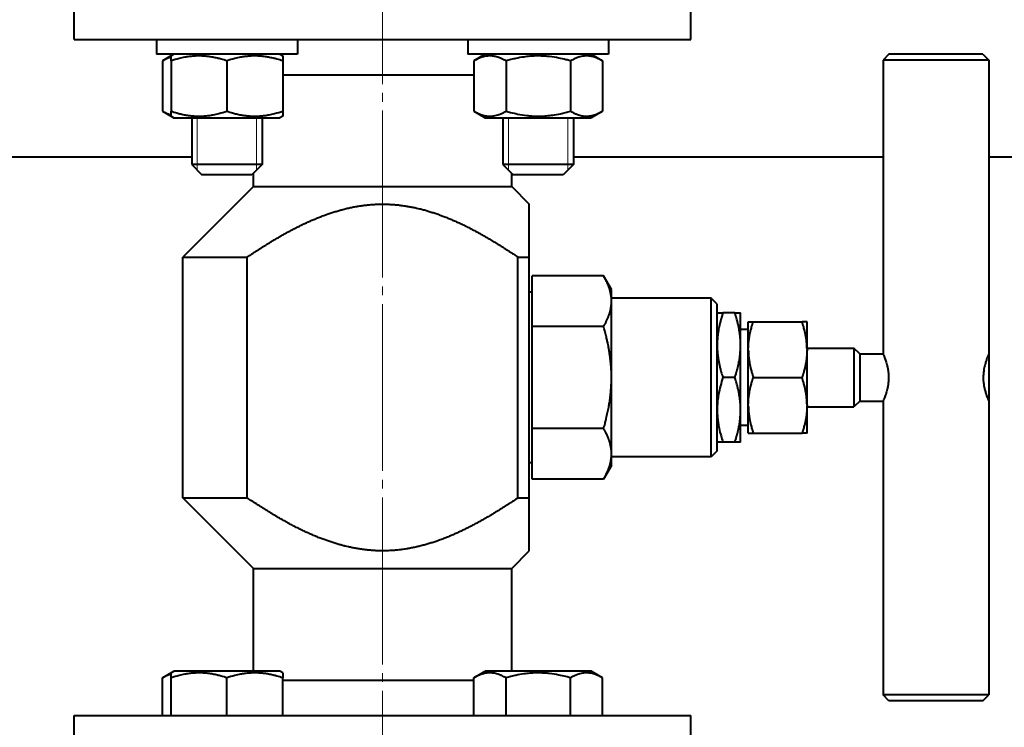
# Model space of a CAD drawing. Header units: millimetres. Extents: x -4428 to 3866, y -3426 to 3855.
# Tile 73 of 191: x -2627 to -2459, y 2881 to 3001. Entities that reach past the tile are written whole.
import ezdxf

# ---------------------------------------------------------------- set-up
doc = ezdxf.new("R2010")
doc.units = ezdxf.units.MM
for name, pattern in [('K5LT_AXLED', [32.912189, 28.412189, -1.5, 1.5, -1.5]), ('K5LT_BASIC', [0]), ('K5LT_THIN', [0])]:
    doc.linetypes.add(name, pattern=pattern)
doc.layers.add('Системный слой', color=7, linetype='Continuous')

# ---------------------------------------------------------------- blocks, each defined once
blk = doc.blocks.new('U1')
at = {"layer": 'Системный слой', "color": 30, "linetype": 'K5LT_AXLED', "lineweight": 20, "true_color": 0xff8000}
blk.add_line((-2565.34, 2397.57), (-2565.34, 3052.84), dxfattribs=at)
blk = doc.blocks.new('U0')
at = {"layer": 'Системный слой', "color": 150, "linetype": 'K5LT_BASIC', "lineweight": 40, "true_color": 0x0080ff}
for p, q in [((-2617.84, 2997.57), (-2617.84, 3011.57)), ((-2512.84, 2997.57), (-2512.84, 3011.57)), ((-2617.84, 2997.57), (-2565.34, 2997.57)), ((-2603.85, 2997.57), (-2603.85, 2995.07)), ((-2579.85, 2997.57), (-2579.85, 2995.07)), ((-2565.34, 2997.57), (-2512.84, 2997.57)), ((-2550.82, 2997.57), (-2550.82, 2995.07)), ((-2526.82, 2997.57), (-2526.82, 2995.07)), ((-2579.85, 2995.07), (-2603.85, 2995.07)), ((-2600.88, 2995.07), (-2602.82, 2993.95)), ((-2602.82, 2993.95), (-2602.82, 2985.4)), ((-2600.88, 2995.07), (-2601.35, 2994.8)), ((-2601.35, 2993.95), (-2601.35, 2994.8)), ((-2601.35, 2993.95), (-2601.35, 2985.4)), ((-2591.85, 2993.95), (-2591.85, 2985.4)), ((-2582.83, 2995.07), (-2582.35, 2994.8)), ((-2582.35, 2994.8), (-2582.35, 2993.95)), ((-2582.35, 2993.95), (-2582.35, 2985.4)), ((-2526.82, 2995.07), (-2550.82, 2995.07)), ((-2547.84, 2995.07), (-2549.79, 2993.95)), ((-2549.79, 2993.95), (-2549.79, 2985.4)), ((-2544.3, 2993.95), (-2544.3, 2985.4)), ((-2533.34, 2993.95), (-2533.34, 2985.4)), ((-2529.79, 2995.07), (-2527.85, 2993.95)), ((-2529.79, 2995.07), (-2529.32, 2994.8)), ((-2527.85, 2993.95), (-2527.85, 2985.4)), ((-2479.07, 2995.07), (-2480.07, 2994.07)), ((-2480.07, 2994.07), (-2480.07, 2944.07)), ((-2462.07, 2994.07), (-2480.07, 2994.07)), ((-2463.07, 2995.07), (-2479.07, 2995.07)), ((-2463.07, 2995.07), (-2462.07, 2994.07)), ((-2462.07, 2994.07), (-2462.07, 2944.07)), ((-2582.35, 2991.57), (-2565.34, 2991.57)), ((-2565.34, 2991.57), (-2549.79, 2991.57)), ((-2602.82, 2985.4), (-2600.88, 2984.27)), ((-2601.35, 2984.55), (-2601.35, 2985.4)), ((-2601.35, 2984.55), (-2600.88, 2984.27)), ((-2600.88, 2984.27), (-2591.85, 2984.27)), ((-2597.85, 2984.27), (-2597.85, 2976.32)), ((-2591.85, 2984.27), (-2582.83, 2984.27)), ((-2585.85, 2984.27), (-2585.85, 2976.32)), ((-2582.35, 2984.55), (-2582.83, 2984.27)), ((-2582.35, 2985.4), (-2582.35, 2984.55)), ((-2549.79, 2985.4), (-2547.84, 2984.27)), ((-2547.84, 2984.27), (-2529.79, 2984.27)), ((-2544.82, 2984.27), (-2544.82, 2976.32)), ((-2532.82, 2984.27), (-2532.82, 2976.32)), ((-2527.85, 2985.4), (-2529.79, 2984.27)), ((-2529.32, 2984.55), (-2529.79, 2984.27)), ((-2597.85, 2977.57), (-2787.89, 2977.57)), ((-2480.07, 2977.57), (-2532.82, 2977.57)), ((-2212.09, 2977.57), (-2462.07, 2977.57)), ((-2585.85, 2976.32), (-2597.85, 2976.32)), ((-2597.85, 2976.32), (-2596.1, 2974.57)), ((-2585.85, 2976.32), (-2587.6, 2974.57)), ((-2538.82, 2976.32), (-2544.82, 2976.32)), ((-2544.82, 2976.32), (-2543.07, 2974.57)), ((-2532.82, 2976.32), (-2538.82, 2976.32)), ((-2532.82, 2976.32), (-2534.57, 2974.57)), ((-2587.6, 2974.57), (-2596.1, 2974.57)), ((-2587.34, 2972.57), (-2587.34, 2974.84)), ((-2543.34, 2972.57), (-2543.34, 2974.84)), ((-2538.82, 2974.57), (-2543.07, 2974.57)), ((-2534.57, 2974.57), (-2538.82, 2974.57)), ((-2587.34, 2972.57), (-2599.34, 2960.57)), ((-2587.34, 2972.57), (-2565.34, 2972.57)), ((-2565.34, 2972.57), (-2543.34, 2972.57)), ((-2543.34, 2972.57), (-2540.34, 2969.57)), ((-2540.34, 2960.57), (-2540.34, 2969.57)), ((-2599.34, 2919.57), (-2599.34, 2960.57)), ((-2599.34, 2960.57), (-2588.38, 2960.57)), ((-2588.38, 2919.57), (-2588.38, 2960.57)), ((-2542.29, 2919.57), (-2542.29, 2960.57)), ((-2542.29, 2960.57), (-2540.34, 2960.57)), ((-2540.34, 2919.57), (-2540.34, 2960.57)), ((-2527.68, 2957.39), (-2539.84, 2957.39)), ((-2539.84, 2948.73), (-2539.84, 2957.39)), ((-2526.34, 2955.07), (-2527.68, 2957.39)), ((-2539.84, 2954.57), (-2540.34, 2954.57)), ((-2526.34, 2953.06), (-2526.34, 2955.07)), ((-2509.34, 2953.57), (-2526.34, 2953.57)), ((-2526.34, 2940.07), (-2526.34, 2953.06)), ((-2508.34, 2952.57), (-2509.34, 2953.57)), ((-2509.34, 2926.57), (-2509.34, 2953.57)), ((-2508.34, 2927.57), (-2508.34, 2952.57)), ((-2508.34, 2951.07), (-2508.34, 2951.07)), ((-2508.34, 2951.07), (-2507.35, 2951.07)), ((-2505.32, 2951.07), (-2507.35, 2951.07)), ((-2505.32, 2951.07), (-2507.35, 2951.07)), ((-2507.35, 2951.07), (-2507.35, 2951.07)), ((-2505.32, 2951.07), (-2505.32, 2951.07)), ((-2505.32, 2951.07), (-2504.34, 2951.07)), ((-2504.34, 2951.07), (-2504.34, 2951.07)), ((-2504.34, 2929.07), (-2504.34, 2951.07)), ((-2527.68, 2948.73), (-2539.84, 2948.73)), ((-2539.84, 2931.41), (-2539.84, 2948.73)), ((-2527.68, 2948.73), (-2539.84, 2948.73)), ((-2539.84, 2948.73), (-2539.84, 2948.73)), ((-2527.68, 2948.73), (-2527.68, 2948.73)), ((-2503.03, 2949.57), (-2502.18, 2949.57)), ((-2503.03, 2944.89), (-2503.03, 2949.57)), ((-2502.18, 2949.57), (-2493.87, 2949.57)), ((-2493.03, 2949.57), (-2493.87, 2949.57)), ((-2493.03, 2944.89), (-2493.03, 2949.57)), ((-2503.03, 2948.26), (-2504.34, 2948.26)), ((-2503.03, 2944.75), (-2503.03, 2944.89)), ((-2503.03, 2935.39), (-2503.03, 2944.75)), ((-2493.03, 2945.07), (-2485.03, 2945.07)), ((-2493.03, 2944.89), (-2493.03, 2944.75)), ((-2493.03, 2935.39), (-2493.03, 2944.75)), ((-2485.03, 2945.07), (-2485.03, 2935.07)), ((-2484.03, 2944.07), (-2485.03, 2945.07)), ((-2484.03, 2944.07), (-2480.07, 2944.07)), ((-2484.03, 2944.07), (-2484.03, 2936.07)), ((-2462.07, 2944.07), (-2462.03, 2944.07)), ((-2462.03, 2944.07), (-2462.03, 2940.07)), ((-2526.34, 2927.08), (-2526.34, 2940.07)), ((-2505.32, 2940.08), (-2507.35, 2940.08)), ((-2507.35, 2940.07), (-2507.35, 2940.08)), ((-2505.32, 2940.07), (-2507.35, 2940.07)), ((-2505.32, 2940.07), (-2505.32, 2940.08)), ((-2502.18, 2940.07), (-2493.87, 2940.07)), ((-2462.03, 2940.07), (-2462.03, 2936.07)), ((-2503.03, 2935.25), (-2503.03, 2935.39)), ((-2503.03, 2930.57), (-2503.03, 2935.25)), ((-2493.03, 2935.39), (-2493.03, 2935.25)), ((-2493.03, 2930.57), (-2493.03, 2935.25)), ((-2484.03, 2936.07), (-2485.03, 2935.07)), ((-2484.03, 2936.07), (-2480.07, 2936.07)), ((-2480.07, 2936.07), (-2480.07, 2886.07)), ((-2462.07, 2936.07), (-2462.07, 2886.07)), ((-2462.07, 2936.07), (-2462.03, 2936.07)), ((-2493.03, 2935.07), (-2485.03, 2935.07)), ((-2503.03, 2931.88), (-2504.34, 2931.88)), ((-2539.84, 2922.75), (-2539.84, 2931.41)), ((-2527.68, 2931.41), (-2539.84, 2931.41)), ((-2527.68, 2931.41), (-2539.84, 2931.41)), ((-2539.84, 2931.41), (-2539.84, 2931.41)), ((-2527.68, 2931.41), (-2527.68, 2931.41)), ((-2503.03, 2930.57), (-2502.18, 2930.57)), ((-2502.18, 2930.57), (-2493.87, 2930.57)), ((-2493.03, 2930.57), (-2493.87, 2930.57)), ((-2507.35, 2929.07), (-2508.34, 2929.07)), ((-2508.34, 2929.07), (-2508.34, 2929.07)), ((-2507.35, 2929.07), (-2507.35, 2929.08)), ((-2505.32, 2929.08), (-2507.35, 2929.08)), ((-2505.32, 2929.07), (-2507.35, 2929.07)), ((-2505.32, 2929.07), (-2505.32, 2929.08)), ((-2504.34, 2929.07), (-2505.32, 2929.07)), ((-2504.34, 2929.07), (-2504.34, 2929.07)), ((-2526.34, 2925.07), (-2526.34, 2927.08)), ((-2508.34, 2927.57), (-2509.34, 2926.57)), ((-2539.84, 2925.57), (-2540.34, 2925.57)), ((-2509.34, 2926.57), (-2526.34, 2926.57)), ((-2526.34, 2925.07), (-2527.68, 2922.75)), ((-2527.68, 2922.75), (-2539.84, 2922.75)), ((-2587.34, 2907.57), (-2599.34, 2919.57)), ((-2599.34, 2919.57), (-2588.38, 2919.57)), ((-2542.29, 2919.57), (-2540.34, 2919.57)), ((-2540.34, 2910.57), (-2540.34, 2919.57)), ((-2543.34, 2907.57), (-2540.34, 2910.57)), ((-2587.34, 2890.07), (-2587.34, 2907.57)), ((-2587.34, 2907.57), (-2565.34, 2907.57)), ((-2565.34, 2907.57), (-2543.34, 2907.57)), ((-2543.34, 2890.07), (-2543.34, 2907.57)), ((-2602.82, 2888.95), (-2600.88, 2890.07)), ((-2601.35, 2889.8), (-2600.88, 2890.07)), ((-2582.83, 2890.07), (-2600.88, 2890.07)), ((-2582.35, 2889.8), (-2582.83, 2890.07)), ((-2549.79, 2888.95), (-2547.84, 2890.07)), ((-2529.79, 2890.07), (-2547.84, 2890.07)), ((-2527.85, 2888.95), (-2529.79, 2890.07)), ((-2529.32, 2889.8), (-2529.79, 2890.07)), ((-2602.82, 2882.57), (-2602.82, 2888.95)), ((-2601.35, 2888.95), (-2601.35, 2889.8)), ((-2601.35, 2882.57), (-2601.35, 2888.95)), ((-2591.85, 2882.57), (-2591.85, 2888.95)), ((-2582.35, 2889.8), (-2582.35, 2888.95)), ((-2582.35, 2882.57), (-2582.35, 2888.95)), ((-2582.35, 2888.57), (-2565.34, 2888.57)), ((-2565.34, 2888.57), (-2549.79, 2888.57)), ((-2549.79, 2882.57), (-2549.79, 2888.95)), ((-2544.3, 2882.57), (-2544.3, 2888.95)), ((-2533.34, 2882.57), (-2533.34, 2888.95)), ((-2527.85, 2882.57), (-2527.85, 2888.95)), ((-2462.07, 2886.07), (-2480.07, 2886.07)), ((-2479.07, 2885.07), (-2480.07, 2886.07)), ((-2463.07, 2885.07), (-2479.07, 2885.07)), ((-2463.07, 2885.07), (-2462.07, 2886.07)), ((-2617.84, 2868.57), (-2617.84, 2882.57)), ((-2617.84, 2882.57), (-2565.34, 2882.57)), ((-2565.34, 2882.57), (-2512.84, 2882.57)), ((-2512.84, 2868.57), (-2512.84, 2882.57))]:
    blk.add_line(p, q, dxfattribs=at)
at = {"layer": 'Системный слой', "color": 7, "linetype": 'K5LT_THIN', "lineweight": 20}
for p, q in [((-2596.91, 2984.27), (-2596.91, 2976.32)), ((-2586.8, 2984.27), (-2586.8, 2976.32)), ((-2543.87, 2984.27), (-2543.87, 2976.32)), ((-2533.77, 2984.27), (-2533.77, 2976.32)), ((-2596.91, 2976.32), (-2596.91, 2975.38)), ((-2586.8, 2976.32), (-2586.8, 2975.38)), ((-2543.87, 2976.32), (-2543.87, 2975.38)), ((-2533.77, 2976.32), (-2533.77, 2975.38))]:
    blk.add_line(p, q, dxfattribs=at)
at = {"layer": 'Системный слой', "color": 150, "linetype": 'K5LT_BASIC', "lineweight": 40, "true_color": 0x0080ff}
for points, knots in [([(-2601.35, 2994.6), (-2601.51, 2994.56), (-2601.78, 2994.46), (-2602.27, 2994.25), (-2602.6, 2994.08), (-2602.82, 2993.95)], [0, 0, 0, 0, 1.912507, 3.220306, 6, 6, 6, 6]), ([(-2591.85, 2993.95), (-2592.18, 2994.06), (-2592.72, 2994.22), (-2593.52, 2994.43), (-2594.24, 2994.58), (-2594.84, 2994.68), (-2595.37, 2994.74), (-2595.91, 2994.78), (-2596.58, 2994.8), (-2597.13, 2994.79), (-2597.7, 2994.75), (-2598.29, 2994.69), (-2599.11, 2994.56), (-2600.14, 2994.33), (-2600.9, 2994.1), (-2601.35, 2993.95)], [0, 0, 0, 0, 1.679816, 2.780687, 4.100621, 5.29978, 5.785161, 6.773962, 7.999819, 9.102067, 9.530451, 10.806592, 12.055167, 13.667644, 16, 16, 16, 16]), ([(-2582.35, 2993.95), (-2582.68, 2994.06), (-2583.22, 2994.22), (-2584.02, 2994.43), (-2584.74, 2994.58), (-2585.34, 2994.68), (-2585.87, 2994.74), (-2586.41, 2994.78), (-2587.08, 2994.8), (-2587.63, 2994.79), (-2588.2, 2994.75), (-2588.79, 2994.69), (-2589.61, 2994.56), (-2590.64, 2994.33), (-2591.4, 2994.1), (-2591.85, 2993.95)], [0, 0, 0, 0, 1.679816, 2.780687, 4.100621, 5.29978, 5.785161, 6.773962, 7.999819, 9.102067, 9.530451, 10.806592, 12.055167, 13.667644, 16, 16, 16, 16]), ([(-2544.3, 2993.95), (-2544.55, 2994.09), (-2544.94, 2994.3), (-2545.48, 2994.51), (-2545.89, 2994.64), (-2546.26, 2994.73), (-2546.65, 2994.78), (-2547.03, 2994.8), (-2547.4, 2994.79), (-2547.78, 2994.74), (-2548.16, 2994.66), (-2548.72, 2994.48), (-2549.27, 2994.24), (-2549.66, 2994.02), (-2549.79, 2993.95)], [0, 0, 0, 0, 2.031939, 3.311633, 4.396645, 5.423589, 6.350589, 7.49983, 8.533187, 9.335775, 10.524184, 11.684847, 13.915004, 15, 15, 15, 15]), ([(-2533.34, 2993.95), (-2533.59, 2994.02), (-2534.24, 2994.2), (-2535.43, 2994.48), (-2536.62, 2994.67), (-2537.55, 2994.75), (-2538.06, 2994.78), (-2538.39, 2994.79), (-2538.67, 2994.8), (-2538.97, 2994.8), (-2539.35, 2994.79), (-2539.8, 2994.77), (-2540.45, 2994.72), (-2541.39, 2994.61), (-2542.46, 2994.42), (-2543.46, 2994.18), (-2544.02, 2994.03), (-2544.3, 2993.95)], [0, 0, 0, 0, 3.152296, 8.024027, 14.430358, 17.4743, 18.996271, 20.518242, 21.409855, 22.301468, 24.084694, 25.867919, 27.651145, 31.792504, 37.072525, 40.536262, 44, 44, 44, 44]), ([(-2527.85, 2993.95), (-2528.09, 2994.09), (-2528.49, 2994.3), (-2529.02, 2994.51), (-2529.44, 2994.64), (-2529.81, 2994.73), (-2530.19, 2994.78), (-2530.58, 2994.8), (-2530.95, 2994.79), (-2531.32, 2994.74), (-2531.71, 2994.66), (-2532.27, 2994.48), (-2532.81, 2994.24), (-2533.21, 2994.02), (-2533.34, 2993.95)], [0, 0, 0, 0, 2.031939, 3.311633, 4.396645, 5.423589, 6.350589, 7.49983, 8.533187, 9.335775, 10.524184, 11.684847, 13.915004, 15, 15, 15, 15]), ([(-2602.82, 2985.4), (-2602.67, 2985.31), (-2602.4, 2985.16), (-2601.92, 2984.93), (-2601.58, 2984.81), (-2601.35, 2984.74)], [0, 0, 0, 0, 1.918281, 3.26766, 6, 6, 6, 6]), ([(-2601.35, 2985.4), (-2601.03, 2985.29), (-2600.49, 2985.12), (-2599.68, 2984.91), (-2598.97, 2984.76), (-2598.37, 2984.67), (-2597.84, 2984.61), (-2597.29, 2984.56), (-2596.63, 2984.54), (-2596.07, 2984.55), (-2595.51, 2984.59), (-2594.92, 2984.65), (-2594.1, 2984.79), (-2593.07, 2985.02), (-2592.3, 2985.25), (-2591.85, 2985.4)], [0, 0, 0, 0, 1.679816, 2.780687, 4.100621, 5.29978, 5.785161, 6.773962, 7.999819, 9.102067, 9.530451, 10.806592, 12.055167, 13.667644, 16, 16, 16, 16]), ([(-2591.85, 2985.4), (-2591.53, 2985.29), (-2590.99, 2985.12), (-2590.18, 2984.91), (-2589.47, 2984.76), (-2588.87, 2984.67), (-2588.34, 2984.61), (-2587.79, 2984.56), (-2587.13, 2984.54), (-2586.57, 2984.55), (-2586.01, 2984.59), (-2585.42, 2984.65), (-2584.6, 2984.79), (-2583.57, 2985.02), (-2582.8, 2985.25), (-2582.35, 2985.4)], [0, 0, 0, 0, 1.679816, 2.780687, 4.100621, 5.29978, 5.785161, 6.773962, 7.999819, 9.102067, 9.530451, 10.806592, 12.055167, 13.667644, 16, 16, 16, 16]), ([(-2549.79, 2985.4), (-2549.55, 2985.26), (-2549.15, 2985.05), (-2548.62, 2984.83), (-2548.2, 2984.7), (-2547.83, 2984.62), (-2547.45, 2984.56), (-2547.06, 2984.54), (-2546.69, 2984.56), (-2546.32, 2984.61), (-2545.93, 2984.69), (-2545.37, 2984.86), (-2544.83, 2985.1), (-2544.43, 2985.32), (-2544.3, 2985.4)], [0, 0, 0, 0, 2.031939, 3.311633, 4.396645, 5.423589, 6.350589, 7.49983, 8.533187, 9.335775, 10.524184, 11.684847, 13.915004, 15, 15, 15, 15]), ([(-2544.3, 2985.4), (-2544.05, 2985.32), (-2543.4, 2985.14), (-2542.21, 2984.87), (-2541.02, 2984.68), (-2540.09, 2984.59), (-2539.58, 2984.56), (-2539.25, 2984.55), (-2538.97, 2984.55), (-2538.67, 2984.55), (-2538.29, 2984.55), (-2537.84, 2984.57), (-2537.19, 2984.62), (-2536.25, 2984.73), (-2535.18, 2984.93), (-2534.18, 2985.16), (-2533.62, 2985.31), (-2533.34, 2985.4)], [0, 0, 0, 0, 3.152296, 8.024027, 14.430358, 17.4743, 18.996271, 20.518242, 21.409855, 22.301468, 24.084694, 25.867919, 27.651145, 31.792504, 37.072525, 40.536262, 44, 44, 44, 44]), ([(-2533.34, 2985.4), (-2533.09, 2985.26), (-2532.7, 2985.05), (-2532.16, 2984.83), (-2531.75, 2984.7), (-2531.38, 2984.62), (-2530.99, 2984.56), (-2530.61, 2984.54), (-2530.24, 2984.56), (-2529.86, 2984.61), (-2529.48, 2984.69), (-2528.92, 2984.86), (-2528.37, 2985.1), (-2527.98, 2985.32), (-2527.85, 2985.4)], [0, 0, 0, 0, 2.031939, 3.311633, 4.396645, 5.423589, 6.350589, 7.49983, 8.533187, 9.335775, 10.524184, 11.684847, 13.915004, 15, 15, 15, 15]), ([(-2588.38, 2960.57), (-2588.12, 2960.75), (-2587.67, 2961.05), (-2587.14, 2961.4), (-2586.74, 2961.66), (-2586.4, 2961.88), (-2585.99, 2962.15), (-2585.56, 2962.42), (-2585.13, 2962.68), (-2584.7, 2962.95), (-2584.2, 2963.25), (-2583.74, 2963.53), (-2583.27, 2963.81), (-2582.83, 2964.06), (-2582.32, 2964.35), (-2581.81, 2964.64), (-2581.28, 2964.92), (-2580.74, 2965.21), (-2580.18, 2965.5), (-2579.61, 2965.78), (-2579.03, 2966.07), (-2578.43, 2966.35), (-2577.83, 2966.63), (-2577.2, 2966.9), (-2576.57, 2967.17), (-2575.89, 2967.44), (-2575.24, 2967.69), (-2574.58, 2967.92), (-2573.94, 2968.14), (-2573.26, 2968.35), (-2572.7, 2968.51), (-2572.24, 2968.64), (-2571.77, 2968.76), (-2571.16, 2968.91), (-2570.45, 2969.06), (-2569.87, 2969.17), (-2569.39, 2969.25), (-2568.9, 2969.32), (-2568.27, 2969.4), (-2567.54, 2969.48), (-2566.97, 2969.52), (-2566.48, 2969.55), (-2565.99, 2969.57), (-2565.58, 2969.57), (-2565.34, 2969.57)], [0, 0, 0, 0, 0.037342, 0.06563, 0.075285, 0.0945, 0.11409, 0.13393, 0.154148, 0.174495, 0.195389, 0.223077, 0.238727, 0.261045, 0.284113, 0.307637, 0.331783, 0.356093, 0.380974, 0.406262, 0.432198, 0.458375, 0.485105, 0.512146, 0.539563, 0.567042, 0.599577, 0.622709, 0.650969, 0.679357, 0.708062, 0.720346, 0.736934, 0.766054, 0.795233, 0.824516, 0.836316, 0.853842, 0.883218, 0.912535, 0.941793, 0.951639, 0.970946, 1, 1, 1, 1]), ([(-2565.34, 2969.57), (-2565.13, 2969.57), (-2564.76, 2969.57), (-2564.34, 2969.55), (-2563.92, 2969.53), (-2563.43, 2969.5), (-2562.79, 2969.45), (-2562.22, 2969.38), (-2561.79, 2969.32), (-2561.35, 2969.26), (-2560.84, 2969.17), (-2560.18, 2969.05), (-2559.58, 2968.92), (-2559.14, 2968.82), (-2558.7, 2968.71), (-2558.2, 2968.58), (-2557.54, 2968.39), (-2556.87, 2968.18), (-2556.21, 2967.96), (-2555.54, 2967.72), (-2554.88, 2967.47), (-2554.22, 2967.21), (-2553.56, 2966.94), (-2552.92, 2966.66), (-2552.28, 2966.37), (-2551.59, 2966.05), (-2550.85, 2965.68), (-2550.06, 2965.28), (-2549.35, 2964.9), (-2548.73, 2964.56), (-2548.19, 2964.26), (-2547.66, 2963.96), (-2547.15, 2963.66), (-2546.66, 2963.37), (-2546.18, 2963.08), (-2545.72, 2962.79), (-2545.26, 2962.51), (-2544.81, 2962.23), (-2544.38, 2961.95), (-2543.95, 2961.67), (-2543.53, 2961.4), (-2542.97, 2961.03), (-2542.56, 2960.76), (-2542.29, 2960.57)], [0, 0, 0, 0, 0.025029, 0.043173, 0.050244, 0.075655, 0.101352, 0.127211, 0.1441, 0.153423, 0.179841, 0.206556, 0.233359, 0.254089, 0.260452, 0.287717, 0.315305, 0.342983, 0.370919, 0.39899, 0.427245, 0.455541, 0.48374, 0.511811, 0.539585, 0.567194, 0.603091, 0.638454, 0.673286, 0.698608, 0.723405, 0.747336, 0.770926, 0.793681, 0.815941, 0.837553, 0.859008, 0.880005, 0.900698, 0.920939, 0.941033, 0.960833, 1, 1, 1, 1]), ([(-2526.34, 2953.06), (-2526.34, 2953.13), (-2526.34, 2953.26), (-2526.35, 2953.46), (-2526.36, 2953.66), (-2526.38, 2953.86), (-2526.41, 2954.05), (-2526.44, 2954.24), (-2526.48, 2954.42), (-2526.52, 2954.6), (-2526.56, 2954.77), (-2526.6, 2954.94), (-2526.65, 2955.1), (-2526.7, 2955.25), (-2526.75, 2955.4), (-2526.8, 2955.56), (-2526.87, 2955.74), (-2526.96, 2955.97), (-2527.09, 2956.25), (-2527.22, 2956.53), (-2527.33, 2956.77), (-2527.42, 2956.92), (-2527.49, 2957.06), (-2527.57, 2957.21), (-2527.64, 2957.33), (-2527.68, 2957.39)], [0, 0, 0, 0, 0.045794, 0.091319, 0.136523, 0.180927, 0.224875, 0.267556, 0.309393, 0.349969, 0.390121, 0.428575, 0.465753, 0.500808, 0.535014, 0.57009, 0.606887, 0.661391, 0.729891, 0.805249, 0.858988, 0.893105, 0.914665, 0.957505, 1, 1, 1, 1]), ([(-2527.68, 2948.73), (-2527.6, 2948.87), (-2527.43, 2949.16), (-2527.21, 2949.61), (-2527, 2950.06), (-2526.82, 2950.5), (-2526.7, 2950.86), (-2526.61, 2951.14), (-2526.56, 2951.33), (-2526.53, 2951.47), (-2526.5, 2951.59), (-2526.47, 2951.72), (-2526.45, 2951.85), (-2526.43, 2951.98), (-2526.41, 2952.11), (-2526.39, 2952.24), (-2526.37, 2952.38), (-2526.36, 2952.51), (-2526.35, 2952.65), (-2526.34, 2952.79), (-2526.34, 2952.92), (-2526.34, 2953.02), (-2526.34, 2953.06)], [0, 0, 0, 0, 0.099484, 0.204804, 0.314528, 0.418311, 0.506972, 0.568269, 0.609339, 0.637049, 0.665071, 0.693845, 0.723059, 0.752852, 0.782778, 0.813104, 0.843716, 0.874726, 0.905852, 0.937179, 0.968567, 1, 1, 1, 1]), ([(-2507.35, 2951.07), (-2507.38, 2950.99), (-2507.43, 2950.84), (-2507.51, 2950.58), (-2507.58, 2950.34), (-2507.65, 2950.12), (-2507.7, 2949.95), (-2507.76, 2949.71), (-2507.83, 2949.46), (-2507.9, 2949.18), (-2507.95, 2948.93), (-2508.02, 2948.63), (-2508.09, 2948.28), (-2508.16, 2947.87), (-2508.21, 2947.48), (-2508.25, 2947.11), (-2508.29, 2946.77), (-2508.31, 2946.43), (-2508.33, 2946.09), (-2508.33, 2945.8), (-2508.34, 2945.58), (-2508.33, 2945.37), (-2508.33, 2945.11), (-2508.32, 2944.81), (-2508.3, 2944.51), (-2508.27, 2944.21), (-2508.24, 2943.91), (-2508.2, 2943.62), (-2508.16, 2943.33), (-2508.12, 2943.04), (-2508.06, 2942.76), (-2508.01, 2942.48), (-2507.95, 2942.2), (-2507.89, 2941.92), (-2507.82, 2941.65), (-2507.7, 2941.21), (-2507.55, 2940.68), (-2507.41, 2940.25), (-2507.35, 2940.08)], [0, 0, 0, 0, 0.021343, 0.043533, 0.071123, 0.087791, 0.104972, 0.119509, 0.153992, 0.173766, 0.196423, 0.220741, 0.25625, 0.293067, 0.33119, 0.361524, 0.392296, 0.423321, 0.454168, 0.484129, 0.499989, 0.513378, 0.5414, 0.568831, 0.595607, 0.622341, 0.648922, 0.675372, 0.701575, 0.727659, 0.753416, 0.778961, 0.8042, 0.829342, 0.854208, 0.878893, 0.95184, 1, 1, 1, 1]), ([(-2505.32, 2940.08), (-2505.29, 2940.15), (-2505.24, 2940.31), (-2505.16, 2940.56), (-2505.09, 2940.8), (-2505.02, 2941.02), (-2504.97, 2941.2), (-2504.91, 2941.44), (-2504.84, 2941.69), (-2504.78, 2941.97), (-2504.72, 2942.21), (-2504.66, 2942.51), (-2504.59, 2942.87), (-2504.52, 2943.27), (-2504.46, 2943.66), (-2504.42, 2944.03), (-2504.39, 2944.37), (-2504.36, 2944.72), (-2504.35, 2945.06), (-2504.34, 2945.34), (-2504.34, 2945.56), (-2504.34, 2945.78), (-2504.34, 2946.03), (-2504.36, 2946.34), (-2504.38, 2946.64), (-2504.4, 2946.94), (-2504.43, 2947.23), (-2504.47, 2947.52), (-2504.51, 2947.82), (-2504.56, 2948.1), (-2504.61, 2948.39), (-2504.66, 2948.67), (-2504.72, 2948.95), (-2504.79, 2949.22), (-2504.85, 2949.49), (-2504.97, 2949.94), (-2505.12, 2950.46), (-2505.26, 2950.9), (-2505.32, 2951.07)], [0, 0, 0, 0, 0.021343, 0.043533, 0.071123, 0.087791, 0.104972, 0.119509, 0.153992, 0.173766, 0.196423, 0.220741, 0.25625, 0.293067, 0.33119, 0.361524, 0.392296, 0.423321, 0.454168, 0.484129, 0.499989, 0.513378, 0.5414, 0.568831, 0.595607, 0.622341, 0.648922, 0.675372, 0.701575, 0.727659, 0.753416, 0.778961, 0.8042, 0.829342, 0.854208, 0.878893, 0.95184, 1, 1, 1, 1]), ([(-2526.34, 2940.07), (-2526.34, 2940.21), (-2526.34, 2940.47), (-2526.35, 2940.87), (-2526.36, 2941.22), (-2526.37, 2941.49), (-2526.39, 2941.75), (-2526.41, 2942.04), (-2526.44, 2942.42), (-2526.48, 2942.78), (-2526.52, 2943.14), (-2526.56, 2943.49), (-2526.6, 2943.82), (-2526.65, 2944.15), (-2526.7, 2944.45), (-2526.75, 2944.76), (-2526.8, 2945.06), (-2526.87, 2945.43), (-2526.96, 2945.88), (-2527.09, 2946.45), (-2527.22, 2947.02), (-2527.35, 2947.55), (-2527.46, 2947.98), (-2527.57, 2948.38), (-2527.64, 2948.61), (-2527.68, 2948.73)], [0, 0, 0, 0, 0.045794, 0.091319, 0.136523, 0.165247, 0.180927, 0.224875, 0.267556, 0.309393, 0.349969, 0.390121, 0.428575, 0.465753, 0.500808, 0.535014, 0.57009, 0.606887, 0.661391, 0.729891, 0.805249, 0.858988, 0.916002, 0.957505, 1, 1, 1, 1]), ([(-2503.03, 2944.89), (-2503.03, 2944.97), (-2503.02, 2945.11), (-2503.02, 2945.32), (-2503.01, 2945.53), (-2502.99, 2945.74), (-2502.98, 2945.95), (-2502.96, 2946.15), (-2502.93, 2946.34), (-2502.91, 2946.53), (-2502.88, 2946.72), (-2502.85, 2946.9), (-2502.83, 2947.07), (-2502.8, 2947.24), (-2502.76, 2947.4), (-2502.73, 2947.57), (-2502.69, 2947.77), (-2502.63, 2948.01), (-2502.55, 2948.32), (-2502.47, 2948.63), (-2502.39, 2948.89), (-2502.34, 2949.06), (-2502.3, 2949.21), (-2502.24, 2949.37), (-2502.2, 2949.51), (-2502.18, 2949.57)], [0, 0, 0, 0, 0.045914, 0.090991, 0.135419, 0.179029, 0.222429, 0.264696, 0.306155, 0.346405, 0.386246, 0.424456, 0.461438, 0.496379, 0.530503, 0.565597, 0.602481, 0.657325, 0.726408, 0.802576, 0.856993, 0.891594, 0.913459, 0.956904, 1, 1, 1, 1]), ([(-2493.03, 2944.89), (-2493.03, 2944.97), (-2493.03, 2945.11), (-2493.04, 2945.32), (-2493.05, 2945.53), (-2493.06, 2945.74), (-2493.08, 2945.95), (-2493.1, 2946.15), (-2493.12, 2946.34), (-2493.14, 2946.53), (-2493.17, 2946.72), (-2493.2, 2946.9), (-2493.23, 2947.07), (-2493.26, 2947.24), (-2493.29, 2947.4), (-2493.32, 2947.57), (-2493.37, 2947.77), (-2493.42, 2948.01), (-2493.5, 2948.32), (-2493.59, 2948.63), (-2493.66, 2948.89), (-2493.71, 2949.06), (-2493.76, 2949.21), (-2493.81, 2949.37), (-2493.85, 2949.51), (-2493.87, 2949.57)], [0, 0, 0, 0, 0.045914, 0.090991, 0.135419, 0.179029, 0.222429, 0.264696, 0.306155, 0.346405, 0.386246, 0.424456, 0.461438, 0.496379, 0.530503, 0.565597, 0.602481, 0.657325, 0.726408, 0.802576, 0.856993, 0.891594, 0.913459, 0.956904, 1, 1, 1, 1]), ([(-2503.03, 2944.75), (-2503.03, 2944.68), (-2503.02, 2944.54), (-2503.02, 2944.32), (-2503.01, 2944.11), (-2502.99, 2943.9), (-2502.98, 2943.7), (-2502.96, 2943.5), (-2502.93, 2943.3), (-2502.91, 2943.11), (-2502.88, 2942.92), (-2502.85, 2942.74), (-2502.83, 2942.57), (-2502.8, 2942.41), (-2502.76, 2942.24), (-2502.73, 2942.08), (-2502.69, 2941.88), (-2502.63, 2941.63), (-2502.55, 2941.32), (-2502.47, 2941.01), (-2502.39, 2940.76), (-2502.34, 2940.59), (-2502.3, 2940.44), (-2502.24, 2940.27), (-2502.2, 2940.14), (-2502.18, 2940.07)], [0, 0, 0, 0, 0.045914, 0.090991, 0.135419, 0.179029, 0.222429, 0.264696, 0.306155, 0.346405, 0.386246, 0.424456, 0.461438, 0.496379, 0.530503, 0.565597, 0.602481, 0.657325, 0.726408, 0.802576, 0.856993, 0.891594, 0.913459, 0.956904, 1, 1, 1, 1]), ([(-2493.03, 2944.75), (-2493.03, 2944.68), (-2493.03, 2944.54), (-2493.04, 2944.32), (-2493.05, 2944.11), (-2493.06, 2943.9), (-2493.08, 2943.7), (-2493.1, 2943.5), (-2493.12, 2943.3), (-2493.14, 2943.11), (-2493.17, 2942.92), (-2493.2, 2942.74), (-2493.23, 2942.57), (-2493.26, 2942.41), (-2493.29, 2942.24), (-2493.32, 2942.08), (-2493.37, 2941.88), (-2493.42, 2941.63), (-2493.5, 2941.32), (-2493.59, 2941.01), (-2493.66, 2940.76), (-2493.71, 2940.59), (-2493.76, 2940.44), (-2493.81, 2940.27), (-2493.85, 2940.14), (-2493.87, 2940.07)], [0, 0, 0, 0, 0.045914, 0.090991, 0.135419, 0.179029, 0.222429, 0.264696, 0.306155, 0.346405, 0.386246, 0.424456, 0.461438, 0.496379, 0.530503, 0.565597, 0.602481, 0.657325, 0.726408, 0.802576, 0.856993, 0.891594, 0.913459, 0.956904, 1, 1, 1, 1]), ([(-2480.07, 2944.07), (-2480.07, 2944.07), (-2480.06, 2944.05), (-2480.02, 2943.95), (-2479.94, 2943.79), (-2479.82, 2943.49), (-2479.64, 2943), (-2479.44, 2942.38), (-2479.31, 2941.81), (-2479.24, 2941.4), (-2479.19, 2941.04), (-2479.15, 2940.64), (-2479.13, 2940.25), (-2479.13, 2939.88), (-2479.15, 2939.52), (-2479.18, 2939.19), (-2479.21, 2938.92), (-2479.27, 2938.54), (-2479.36, 2938.11), (-2479.5, 2937.58), (-2479.64, 2937.15), (-2479.78, 2936.77), (-2479.89, 2936.49), (-2479.98, 2936.28), (-2480.04, 2936.13), (-2480.07, 2936.08), (-2480.07, 2936.07), (-2480.07, 2936.07)], [0, 0, 0, 0, 1.183908, 2.147729, 3.350896, 4.815925, 6.523841, 8.943066, 10.29214, 10.891672, 11.873947, 12.793513, 13.597777, 14.413978, 15.258527, 15.94896, 16.633666, 17.141806, 18.643455, 19.762031, 21.462478, 22.615678, 23.904102, 25.038431, 26.346302, 27.710742, 28, 28, 28, 28]), ([(-2462.07, 2944.07), (-2462.07, 2944.07), (-2462.08, 2944.05), (-2462.11, 2943.97), (-2462.18, 2943.83), (-2462.28, 2943.57), (-2462.43, 2943.17), (-2462.61, 2942.64), (-2462.77, 2942.05), (-2462.88, 2941.54), (-2462.94, 2941.13), (-2462.98, 2940.77), (-2463, 2940.4), (-2463.01, 2940.18), (-2463.01, 2940.07)], [0, 0, 0, 0, 1.089939, 2.181677, 3.264908, 4.820282, 6.543809, 8.35819, 10.316789, 11.633878, 12.373491, 13.438457, 14.242061, 15, 15, 15, 15]), ([(-2527.68, 2931.41), (-2527.6, 2931.69), (-2527.5, 2932.02), (-2527.35, 2932.6), (-2527.2, 2933.22), (-2527, 2934.08), (-2526.82, 2934.95), (-2526.7, 2935.68), (-2526.61, 2936.23), (-2526.56, 2936.61), (-2526.53, 2936.89), (-2526.5, 2937.14), (-2526.47, 2937.39), (-2526.45, 2937.64), (-2526.43, 2937.9), (-2526.41, 2938.17), (-2526.39, 2938.43), (-2526.37, 2938.7), (-2526.36, 2938.97), (-2526.35, 2939.25), (-2526.34, 2939.52), (-2526.34, 2939.8), (-2526.34, 2939.98), (-2526.34, 2940.07)], [0, 0, 0, 0, 0.099484, 0.11723, 0.204804, 0.314528, 0.420498, 0.506972, 0.568269, 0.609339, 0.637049, 0.665071, 0.693845, 0.723059, 0.752852, 0.782778, 0.813104, 0.843716, 0.874726, 0.905852, 0.937179, 0.968567, 1, 1, 1, 1]), ([(-2507.35, 2940.07), (-2507.51, 2939.6), (-2507.8, 2938.63), (-2508.02, 2937.64), (-2508.11, 2937.13)], [0, 0, 0, 0, 2.413177, 5, 5, 5, 5]), ([(-2505.32, 2929.08), (-2505.29, 2929.15), (-2505.24, 2929.31), (-2505.16, 2929.56), (-2505.09, 2929.8), (-2505.02, 2930.02), (-2504.97, 2930.2), (-2504.91, 2930.44), (-2504.84, 2930.69), (-2504.78, 2930.97), (-2504.72, 2931.21), (-2504.66, 2931.51), (-2504.59, 2931.87), (-2504.52, 2932.27), (-2504.46, 2932.66), (-2504.42, 2933.03), (-2504.39, 2933.37), (-2504.36, 2933.72), (-2504.35, 2934.06), (-2504.34, 2934.34), (-2504.34, 2934.56), (-2504.34, 2934.78), (-2504.34, 2935.03), (-2504.36, 2935.34), (-2504.38, 2935.64), (-2504.4, 2935.94), (-2504.43, 2936.23), (-2504.47, 2936.52), (-2504.51, 2936.82), (-2504.56, 2937.1), (-2504.61, 2937.39), (-2504.66, 2937.67), (-2504.72, 2937.95), (-2504.79, 2938.22), (-2504.85, 2938.49), (-2504.97, 2938.94), (-2505.12, 2939.46), (-2505.26, 2939.9), (-2505.32, 2940.07)], [0, 0, 0, 0, 0.021343, 0.043533, 0.071123, 0.087791, 0.104972, 0.119509, 0.153992, 0.173766, 0.196423, 0.220741, 0.25625, 0.293067, 0.33119, 0.361524, 0.392296, 0.423321, 0.454168, 0.484129, 0.499989, 0.513378, 0.5414, 0.568831, 0.595607, 0.622341, 0.648922, 0.675372, 0.701575, 0.727659, 0.753416, 0.778961, 0.8042, 0.829342, 0.854208, 0.878893, 0.95184, 1, 1, 1, 1]), ([(-2503.03, 2935.39), (-2503.03, 2935.47), (-2503.02, 2935.61), (-2503.02, 2935.82), (-2503.01, 2936.03), (-2502.99, 2936.24), (-2502.98, 2936.45), (-2502.96, 2936.65), (-2502.93, 2936.84), (-2502.91, 2937.03), (-2502.88, 2937.22), (-2502.85, 2937.4), (-2502.83, 2937.57), (-2502.8, 2937.74), (-2502.76, 2937.9), (-2502.73, 2938.07), (-2502.69, 2938.27), (-2502.63, 2938.51), (-2502.55, 2938.82), (-2502.47, 2939.13), (-2502.39, 2939.39), (-2502.34, 2939.56), (-2502.3, 2939.71), (-2502.24, 2939.87), (-2502.2, 2940.01), (-2502.18, 2940.07)], [0, 0, 0, 0, 0.045914, 0.090991, 0.135419, 0.179029, 0.222429, 0.264696, 0.306155, 0.346405, 0.386246, 0.424456, 0.461438, 0.496379, 0.530503, 0.565597, 0.602481, 0.657325, 0.726408, 0.802576, 0.856993, 0.891594, 0.913459, 0.956904, 1, 1, 1, 1]), ([(-2493.03, 2935.39), (-2493.03, 2935.47), (-2493.03, 2935.61), (-2493.04, 2935.82), (-2493.05, 2936.03), (-2493.06, 2936.24), (-2493.08, 2936.45), (-2493.1, 2936.65), (-2493.12, 2936.84), (-2493.14, 2937.03), (-2493.17, 2937.22), (-2493.2, 2937.4), (-2493.23, 2937.57), (-2493.26, 2937.74), (-2493.29, 2937.9), (-2493.32, 2938.07), (-2493.37, 2938.27), (-2493.42, 2938.51), (-2493.5, 2938.82), (-2493.59, 2939.13), (-2493.66, 2939.39), (-2493.71, 2939.56), (-2493.76, 2939.71), (-2493.81, 2939.87), (-2493.85, 2940.01), (-2493.87, 2940.07)], [0, 0, 0, 0, 0.045914, 0.090991, 0.135419, 0.179029, 0.222429, 0.264696, 0.306155, 0.346405, 0.386246, 0.424456, 0.461438, 0.496379, 0.530503, 0.565597, 0.602481, 0.657325, 0.726408, 0.802576, 0.856993, 0.891594, 0.913459, 0.956904, 1, 1, 1, 1]), ([(-2463.01, 2940.07), (-2463.01, 2939.91), (-2463, 2939.59), (-2462.96, 2939.19), (-2462.91, 2938.81), (-2462.85, 2938.47), (-2462.75, 2938), (-2462.61, 2937.49), (-2462.45, 2937.01), (-2462.31, 2936.64), (-2462.19, 2936.36), (-2462.12, 2936.2), (-2462.08, 2936.1), (-2462.07, 2936.07), (-2462.07, 2936.07)], [0, 0, 0, 0, 1.148395, 2.234733, 2.892538, 3.96076, 4.874686, 6.653232, 8.423808, 9.844153, 11.250512, 12.749111, 13.629014, 15, 15, 15, 15]), ([(-2508.11, 2937.13), (-2508.17, 2936.79), (-2508.25, 2936.22), (-2508.32, 2935.37), (-2508.34, 2934.59), (-2508.32, 2933.81), (-2508.26, 2933.07), (-2508.16, 2932.3), (-2507.99, 2931.32), (-2507.71, 2930.21), (-2507.47, 2929.43), (-2507.35, 2929.08)], [0, 0, 0, 0, 1.507144, 2.519167, 3.776533, 4.966383, 5.977434, 7.020821, 8.411466, 10.372446, 12, 12, 12, 12]), ([(-2503.03, 2935.25), (-2503.03, 2935.18), (-2503.02, 2935.04), (-2503.02, 2934.82), (-2503.01, 2934.61), (-2502.99, 2934.4), (-2502.98, 2934.2), (-2502.96, 2934), (-2502.93, 2933.8), (-2502.91, 2933.61), (-2502.88, 2933.42), (-2502.85, 2933.24), (-2502.83, 2933.07), (-2502.8, 2932.91), (-2502.76, 2932.74), (-2502.73, 2932.58), (-2502.69, 2932.38), (-2502.63, 2932.13), (-2502.55, 2931.82), (-2502.47, 2931.51), (-2502.39, 2931.26), (-2502.34, 2931.09), (-2502.3, 2930.94), (-2502.24, 2930.77), (-2502.2, 2930.64), (-2502.18, 2930.57)], [0, 0, 0, 0, 0.045914, 0.090991, 0.135419, 0.179029, 0.222429, 0.264696, 0.306155, 0.346405, 0.386246, 0.424456, 0.461438, 0.496379, 0.530503, 0.565597, 0.602481, 0.657325, 0.726408, 0.802576, 0.856993, 0.891594, 0.913459, 0.956904, 1, 1, 1, 1]), ([(-2493.03, 2935.25), (-2493.03, 2935.18), (-2493.03, 2935.04), (-2493.04, 2934.82), (-2493.05, 2934.61), (-2493.06, 2934.4), (-2493.08, 2934.2), (-2493.1, 2934), (-2493.12, 2933.8), (-2493.14, 2933.61), (-2493.17, 2933.42), (-2493.2, 2933.24), (-2493.23, 2933.07), (-2493.26, 2932.91), (-2493.29, 2932.74), (-2493.32, 2932.58), (-2493.37, 2932.38), (-2493.42, 2932.13), (-2493.5, 2931.82), (-2493.59, 2931.51), (-2493.66, 2931.26), (-2493.71, 2931.09), (-2493.76, 2930.94), (-2493.81, 2930.77), (-2493.85, 2930.64), (-2493.87, 2930.57)], [0, 0, 0, 0, 0.045914, 0.090991, 0.135419, 0.179029, 0.222429, 0.264696, 0.306155, 0.346405, 0.386246, 0.424456, 0.461438, 0.496379, 0.530503, 0.565597, 0.602481, 0.657325, 0.726408, 0.802576, 0.856993, 0.891594, 0.913459, 0.956904, 1, 1, 1, 1]), ([(-2526.34, 2927.08), (-2526.34, 2927.15), (-2526.34, 2927.28), (-2526.35, 2927.48), (-2526.36, 2927.68), (-2526.38, 2927.88), (-2526.41, 2928.07), (-2526.44, 2928.26), (-2526.48, 2928.44), (-2526.52, 2928.62), (-2526.56, 2928.79), (-2526.6, 2928.96), (-2526.65, 2929.12), (-2526.7, 2929.27), (-2526.75, 2929.42), (-2526.8, 2929.58), (-2526.87, 2929.76), (-2526.96, 2929.99), (-2527.09, 2930.27), (-2527.22, 2930.55), (-2527.33, 2930.79), (-2527.42, 2930.94), (-2527.49, 2931.08), (-2527.57, 2931.23), (-2527.64, 2931.35), (-2527.68, 2931.41)], [0, 0, 0, 0, 0.045794, 0.091319, 0.136523, 0.180927, 0.224875, 0.267556, 0.309393, 0.349969, 0.390121, 0.428575, 0.465753, 0.500808, 0.535014, 0.57009, 0.606887, 0.661391, 0.729891, 0.805249, 0.858988, 0.893105, 0.914665, 0.957505, 1, 1, 1, 1]), ([(-2527.68, 2922.75), (-2527.6, 2922.89), (-2527.43, 2923.18), (-2527.21, 2923.63), (-2527, 2924.08), (-2526.82, 2924.52), (-2526.7, 2924.88), (-2526.61, 2925.16), (-2526.56, 2925.35), (-2526.53, 2925.49), (-2526.5, 2925.61), (-2526.47, 2925.74), (-2526.45, 2925.87), (-2526.43, 2926), (-2526.41, 2926.13), (-2526.39, 2926.26), (-2526.37, 2926.4), (-2526.36, 2926.53), (-2526.35, 2926.67), (-2526.34, 2926.81), (-2526.34, 2926.94), (-2526.34, 2927.04), (-2526.34, 2927.08)], [0, 0, 0, 0, 0.099484, 0.204804, 0.314528, 0.418311, 0.506972, 0.568269, 0.609339, 0.637049, 0.665071, 0.693845, 0.723059, 0.752852, 0.782778, 0.813104, 0.843716, 0.874726, 0.905852, 0.937179, 0.968567, 1, 1, 1, 1]), ([(-2565.34, 2910.57), (-2565.55, 2910.57), (-2565.91, 2910.58), (-2566.33, 2910.59), (-2566.76, 2910.61), (-2567.24, 2910.64), (-2567.88, 2910.7), (-2568.45, 2910.76), (-2568.88, 2910.82), (-2569.32, 2910.89), (-2569.83, 2910.97), (-2570.49, 2911.1), (-2571.1, 2911.23), (-2571.54, 2911.33), (-2571.98, 2911.44), (-2572.47, 2911.57), (-2573.14, 2911.76), (-2573.8, 2911.96), (-2574.47, 2912.19), (-2575.13, 2912.42), (-2575.8, 2912.67), (-2576.46, 2912.93), (-2577.11, 2913.2), (-2577.75, 2913.48), (-2578.39, 2913.77), (-2579.08, 2914.1), (-2579.82, 2914.46), (-2580.62, 2914.87), (-2581.32, 2915.24), (-2581.94, 2915.59), (-2582.49, 2915.89), (-2583.01, 2916.19), (-2583.52, 2916.48), (-2584.01, 2916.78), (-2584.49, 2917.07), (-2584.96, 2917.35), (-2585.41, 2917.63), (-2585.86, 2917.92), (-2586.3, 2918.2), (-2586.73, 2918.47), (-2587.15, 2918.75), (-2587.7, 2919.11), (-2588.11, 2919.39), (-2588.38, 2919.57)], [0, 0, 0, 0, 0.025029, 0.043173, 0.050244, 0.075655, 0.101352, 0.127211, 0.1441, 0.153423, 0.179841, 0.206556, 0.233359, 0.254089, 0.260452, 0.287717, 0.315305, 0.342983, 0.370919, 0.39899, 0.427245, 0.455541, 0.48374, 0.511811, 0.539585, 0.567194, 0.603091, 0.638454, 0.673286, 0.698608, 0.723405, 0.747336, 0.770926, 0.793681, 0.815941, 0.837553, 0.859008, 0.880005, 0.900698, 0.920939, 0.941033, 0.960833, 1, 1, 1, 1]), ([(-2542.29, 2919.57), (-2542.55, 2919.4), (-2543.01, 2919.09), (-2543.53, 2918.74), (-2543.93, 2918.48), (-2544.27, 2918.26), (-2544.69, 2918), (-2545.11, 2917.73), (-2545.54, 2917.46), (-2545.98, 2917.19), (-2546.47, 2916.89), (-2546.93, 2916.62), (-2547.41, 2916.34), (-2547.85, 2916.08), (-2548.35, 2915.8), (-2548.87, 2915.51), (-2549.4, 2915.22), (-2549.94, 2914.93), (-2550.49, 2914.65), (-2551.06, 2914.36), (-2551.64, 2914.08), (-2552.24, 2913.79), (-2552.85, 2913.52), (-2553.47, 2913.24), (-2554.1, 2912.98), (-2554.78, 2912.71), (-2555.43, 2912.46), (-2556.1, 2912.22), (-2556.73, 2912.01), (-2557.41, 2911.8), (-2557.97, 2911.63), (-2558.43, 2911.51), (-2558.9, 2911.38), (-2559.51, 2911.24), (-2560.23, 2911.09), (-2560.8, 2910.98), (-2561.29, 2910.9), (-2561.77, 2910.82), (-2562.4, 2910.74), (-2563.13, 2910.67), (-2563.71, 2910.62), (-2564.2, 2910.6), (-2564.68, 2910.58), (-2565.09, 2910.57), (-2565.34, 2910.57)], [0, 0, 0, 0, 0.037342, 0.06563, 0.075285, 0.0945, 0.11409, 0.13393, 0.154148, 0.174495, 0.195389, 0.223077, 0.238727, 0.261045, 0.284113, 0.307637, 0.331783, 0.356093, 0.380974, 0.406262, 0.432198, 0.458375, 0.485105, 0.512146, 0.539563, 0.567042, 0.599577, 0.622709, 0.650969, 0.679357, 0.708062, 0.720346, 0.736934, 0.766054, 0.795233, 0.824516, 0.836316, 0.853842, 0.883218, 0.912535, 0.941793, 0.951639, 0.970946, 1, 1, 1, 1]), ([(-2601.35, 2889.6), (-2601.51, 2889.56), (-2601.78, 2889.46), (-2602.27, 2889.25), (-2602.6, 2889.08), (-2602.82, 2888.95)], [0, 0, 0, 0, 1.912507, 3.220306, 6, 6, 6, 6]), ([(-2591.85, 2888.95), (-2592.18, 2889.06), (-2592.72, 2889.22), (-2593.52, 2889.43), (-2594.24, 2889.58), (-2594.84, 2889.68), (-2595.37, 2889.74), (-2595.91, 2889.78), (-2596.58, 2889.8), (-2597.13, 2889.79), (-2597.7, 2889.75), (-2598.29, 2889.69), (-2599.11, 2889.56), (-2600.14, 2889.33), (-2600.9, 2889.1), (-2601.35, 2888.95)], [0, 0, 0, 0, 1.679816, 2.780687, 4.100621, 5.29978, 5.785161, 6.773962, 7.999819, 9.102067, 9.530451, 10.806592, 12.055167, 13.667644, 16, 16, 16, 16]), ([(-2582.35, 2888.95), (-2582.68, 2889.06), (-2583.22, 2889.22), (-2584.02, 2889.43), (-2584.74, 2889.58), (-2585.34, 2889.68), (-2585.87, 2889.74), (-2586.41, 2889.78), (-2587.08, 2889.8), (-2587.63, 2889.79), (-2588.2, 2889.75), (-2588.79, 2889.69), (-2589.61, 2889.56), (-2590.64, 2889.33), (-2591.4, 2889.1), (-2591.85, 2888.95)], [0, 0, 0, 0, 1.679816, 2.780687, 4.100621, 5.29978, 5.785161, 6.773962, 7.999819, 9.102067, 9.530451, 10.806592, 12.055167, 13.667644, 16, 16, 16, 16]), ([(-2544.3, 2888.95), (-2544.55, 2889.09), (-2544.94, 2889.3), (-2545.48, 2889.51), (-2545.89, 2889.64), (-2546.26, 2889.73), (-2546.65, 2889.78), (-2547.03, 2889.8), (-2547.4, 2889.79), (-2547.78, 2889.74), (-2548.16, 2889.66), (-2548.72, 2889.48), (-2549.27, 2889.24), (-2549.66, 2889.02), (-2549.79, 2888.95)], [0, 0, 0, 0, 2.031939, 3.311633, 4.396645, 5.423589, 6.350589, 7.49983, 8.533187, 9.335775, 10.524184, 11.684847, 13.915004, 15, 15, 15, 15]), ([(-2533.34, 2888.95), (-2533.59, 2889.02), (-2534.24, 2889.2), (-2535.43, 2889.48), (-2536.62, 2889.67), (-2537.55, 2889.75), (-2538.06, 2889.78), (-2538.39, 2889.79), (-2538.67, 2889.8), (-2538.97, 2889.8), (-2539.35, 2889.79), (-2539.8, 2889.77), (-2540.45, 2889.72), (-2541.39, 2889.61), (-2542.46, 2889.42), (-2543.46, 2889.18), (-2544.02, 2889.03), (-2544.3, 2888.95)], [0, 0, 0, 0, 3.152296, 8.024027, 14.430358, 17.4743, 18.996271, 20.518242, 21.409855, 22.301468, 24.084694, 25.867919, 27.651145, 31.792504, 37.072525, 40.536262, 44, 44, 44, 44]), ([(-2527.85, 2888.95), (-2528.09, 2889.09), (-2528.49, 2889.3), (-2529.02, 2889.51), (-2529.44, 2889.64), (-2529.81, 2889.73), (-2530.19, 2889.78), (-2530.58, 2889.8), (-2530.95, 2889.79), (-2531.32, 2889.74), (-2531.71, 2889.66), (-2532.27, 2889.48), (-2532.81, 2889.24), (-2533.21, 2889.02), (-2533.34, 2888.95)], [0, 0, 0, 0, 2.031939, 3.311633, 4.396645, 5.423589, 6.350589, 7.49983, 8.533187, 9.335775, 10.524184, 11.684847, 13.915004, 15, 15, 15, 15])]:
    blk.add_open_spline(points, degree=3, knots=knots, dxfattribs=at)
at = {"layer": 'Системный слой'}
blk.add_blockref('U1', (0, 0), dxfattribs=at)

msp = doc.modelspace()

# ---------------------------------------------------------------- block references
at = {"layer": 'Системный слой'}
msp.add_blockref('U0', (0, 0), dxfattribs=at)

doc.saveas('drawing.dxf')
